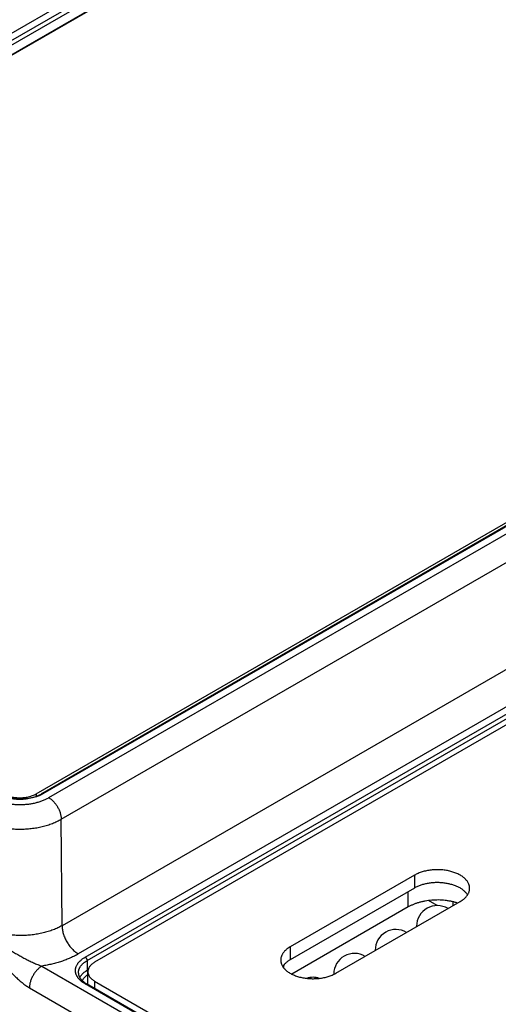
# Model space of a CAD drawing. Header units: inches. Extents: x 0 to 34, y 0 to 22.
# Tile 34 of 68: x 27.8 to 28.6, y 14.6 to 16.3. Entities that reach past the tile are written whole.
import ezdxf

# ---------------------------------------------------------------- set-up
doc = ezdxf.new("R2010")
doc.units = ezdxf.units.IN
doc.header["$LTSCALE"] = 1.87
doc.header["$MEASUREMENT"] = 0
doc.layers.get('0').update_dxf_attribs({"linetype": 'CONTINUOUS'})

msp = doc.modelspace()

# ---------------------------------------------------------------- linework, layer by layer
at = {"color": 7, "linetype": 'CONTINUOUS'}
for p, q in [((28.9936, 16.9378), (26.6992, 15.613)), ((26.7107, 15.6075), (29.0031, 16.9311)), ((26.7142, 15.6016), (29.0066, 16.9252)), ((26.7144, 15.5852), (29.0068, 16.9088)), ((29.0149, 16.9123), (26.727, 15.5913)), ((27.8401, 14.9486), (30.128, 16.2696)), ((30.1418, 16.2725), (27.8494, 14.9489)), ((30.1442, 16.2722), (27.8518, 14.9486)), ((27.8617, 14.9422), (30.1554, 16.2665)), ((27.8829, 14.9055), (29.7326, 15.9735)), ((29.6874, 15.7646), (27.8843, 14.7236)), ((29.6874, 15.7004), (27.9121, 14.6754)), ((27.9237, 14.6699), (29.6874, 15.6882)), ((27.9272, 14.6639), (29.6874, 15.6803)), ((29.6874, 15.67), (27.94, 14.661)), ((27.8401, 14.9486), (27.8401, 14.9446)), ((27.8843, 14.7236), (27.8829, 14.9055)), ((28.4858, 14.8099), (28.2737, 14.6874)), ((28.4858, 14.8099), (28.4858, 14.7878)), ((28.4858, 14.7878), (28.2737, 14.6653)), ((28.4753, 14.7556), (28.4749, 14.7815)), ((28.3516, 14.6424), (28.5638, 14.7649)), ((28.5244, 14.758), (28.5096, 14.7665)), ((28.552, 14.7581), (28.552, 14.7643)), ((28.4753, 14.7556), (28.2765, 14.6408)), ((28.4893, 14.7225), (28.4893, 14.7219)), ((28.2737, 14.6874), (28.2737, 14.6653)), ((28.4186, 14.6817), (28.4186, 14.6811)), ((27.9272, 14.6639), (27.9274, 14.6476)), ((27.85, 14.6546), (28.5691, 14.2394)), ((27.9274, 14.6476), (27.9289, 14.6484)), ((27.9284, 14.6231), (27.9284, 14.645)), ((28.2629, 14.6512), (28.2628, 14.6564)), ((27.94, 14.6289), (28.5908, 14.2531)), ((27.94, 14.6289), (27.94, 14.6164)), ((28.3479, 14.6409), (28.3479, 14.6404)), ((27.8288, 14.6176), (28.5479, 14.2024)), ((28.579, 14.2458), (27.9237, 14.6242)), ((28.5815, 14.246), (27.9261, 14.6244))]:
    msp.add_line(p, q, dxfattribs=at)
for centre, radius, start, end in [((28.5248, 14.7225), 0.0354, 58.9839, 180), ((28.4541, 14.6817), 0.0354, 58.9839, 180), ((28.5012, 14.7225), 0.0118, 180.0008, 183.0273), ((28.4305, 14.6817), 0.0118, 180.0008, 183.0272), ((28.3834, 14.6409), 0.0354, 58.9839, 180), ((28.3126, 14.6), 0.0354, 71.7865, 108.1626), ((28.3597, 14.6409), 0.0118, 180.0003, 182.1317)]:
    msp.add_arc(centre, radius, start, end, dxfattribs=at)
for points, knots in [([(27.8518, 14.9486), (27.8505, 14.9479), (27.8477, 14.9464), (27.8433, 14.9445), (27.8386, 14.9429), (27.8336, 14.9416), (27.8285, 14.9405), (27.8231, 14.9397), (27.8177, 14.9393), (27.8122, 14.9391), (27.8067, 14.9393), (27.8013, 14.9397), (27.796, 14.9405), (27.7908, 14.9416), (27.7858, 14.9429), (27.7811, 14.9445), (27.7767, 14.9464), (27.7739, 14.9479), (27.7726, 14.9486)], [0, 0, 0, 0, 0.055839, 0.11418, 0.174784, 0.237354, 0.301549, 0.366993, 0.433283, 0.5, 0.566717, 0.633007, 0.698451, 0.762646, 0.825216, 0.88582, 0.944161, 1, 1, 1, 1]), ([(27.7751, 14.9489), (27.7763, 14.9482), (27.7789, 14.9468), (27.783, 14.9451), (27.7874, 14.9436), (27.792, 14.9423), (27.7969, 14.9413), (27.8019, 14.9406), (27.807, 14.9402), (27.8122, 14.94), (27.8174, 14.9402), (27.8225, 14.9406), (27.8276, 14.9413), (27.8324, 14.9423), (27.8371, 14.9436), (27.8415, 14.9451), (27.8456, 14.9468), (27.8481, 14.9482), (27.8494, 14.9489)], [0, 0, 0, 0, 0.054735, 0.112462, 0.172838, 0.235477, 0.299962, 0.365852, 0.432688, 0.5, 0.567312, 0.634148, 0.700037, 0.764522, 0.827161, 0.887538, 0.945265, 1, 1, 1, 1]), ([(27.7844, 14.9486), (27.7853, 14.9481), (27.7873, 14.9471), (27.7904, 14.9457), (27.7937, 14.9446), (27.7972, 14.9437), (27.8008, 14.9429), (27.8045, 14.9424), (27.8084, 14.942), (27.8122, 14.9419), (27.8161, 14.942), (27.8199, 14.9424), (27.8236, 14.9429), (27.8273, 14.9437), (27.8308, 14.9446), (27.8341, 14.9457), (27.8372, 14.9471), (27.8391, 14.9481), (27.8401, 14.9486)], [0, 0, 0, 0, 0.055839, 0.11418, 0.174784, 0.237354, 0.301549, 0.366993, 0.433283, 0.5, 0.566717, 0.633007, 0.698451, 0.762646, 0.825216, 0.88582, 0.944161, 1, 1, 1, 1]), ([(27.8518, 14.9486), (27.8517, 14.9487), (27.8515, 14.9488), (27.8512, 14.949), (27.8508, 14.9491), (27.8505, 14.9491), (27.8502, 14.9491), (27.8499, 14.9491), (27.8496, 14.949), (27.8494, 14.9489), (27.8494, 14.9489)], [0, 0, 0, 0, 0.148609, 0.289504, 0.422729, 0.548649, 0.668006, 0.781943, 0.89199, 1, 1, 1, 1]), ([(27.7627, 14.9422), (27.7635, 14.9417), (27.7652, 14.9408), (27.7678, 14.9395), (27.7705, 14.9383), (27.7733, 14.9372), (27.7762, 14.9361), (27.7803, 14.9348), (27.7844, 14.9337), (27.7886, 14.9327), (27.793, 14.9319), (27.7986, 14.9311), (27.8054, 14.9305), (27.8122, 14.9303), (27.8179, 14.9305), (27.8225, 14.9308), (27.8259, 14.9311), (27.8292, 14.9316), (27.8325, 14.9321), (27.8358, 14.9327), (27.839, 14.9334), (27.8421, 14.9342), (27.8452, 14.9351), (27.8482, 14.9361), (27.8511, 14.9372), (27.8539, 14.9383), (27.8566, 14.9395), (27.8592, 14.9408), (27.8609, 14.9417), (27.8617, 14.9422)], [0, 0, 0, 0, 0.027601, 0.055847, 0.084719, 0.11419, 0.144229, 0.174798, 0.237362, 0.269281, 0.30156, 0.366996, 0.43328, 0.499991, 0.566701, 0.599926, 0.632991, 0.665845, 0.698435, 0.730713, 0.762631, 0.794143, 0.825204, 0.855772, 0.88581, 0.915282, 0.944154, 0.972399, 1, 1, 1, 1]), ([(27.8617, 14.9422), (27.8624, 14.9418), (27.8638, 14.9409), (27.8659, 14.9394), (27.8679, 14.9376), (27.8699, 14.9357), (27.8717, 14.9336), (27.8735, 14.9313), (27.8752, 14.9289), (27.8767, 14.9264), (27.8781, 14.9238), (27.8794, 14.9212), (27.8804, 14.9185), (27.8813, 14.9158), (27.882, 14.9132), (27.8825, 14.9105), (27.8829, 14.908), (27.8829, 14.9063), (27.8829, 14.9055)], [0, 0, 0, 0, 0.055839, 0.114181, 0.174786, 0.237357, 0.301553, 0.366997, 0.433288, 0.500005, 0.566723, 0.633013, 0.698456, 0.762651, 0.825221, 0.885823, 0.944163, 1, 1, 1, 1]), ([(27.7415, 14.9053), (27.7427, 14.9046), (27.7451, 14.9033), (27.7488, 14.9014), (27.7527, 14.8997), (27.7567, 14.8981), (27.7608, 14.8965), (27.7666, 14.8947), (27.774, 14.8927), (27.7832, 14.8908), (27.7927, 14.8894), (27.8024, 14.8886), (27.8122, 14.8883), (27.822, 14.8886), (27.8317, 14.8895), (27.8412, 14.8908), (27.8504, 14.8928), (27.8579, 14.8948), (27.8636, 14.8967), (27.8678, 14.8982), (27.8718, 14.8999), (27.8769, 14.9022), (27.8806, 14.9041), (27.8829, 14.9055)], [0, 0, 0, 0, 0.027592, 0.055832, 0.084698, 0.11416, 0.144188, 0.174746, 0.237288, 0.301455, 0.366873, 0.43314, 0.499839, 0.566543, 0.632828, 0.698274, 0.76248, 0.825071, 0.855657, 0.885715, 0.915209, 0.944108, 1, 1, 1, 1]), ([(28.5799, 14.7874), (28.5799, 14.7877), (28.5799, 14.7885), (28.5798, 14.7897), (28.5796, 14.7909), (28.5793, 14.792), (28.579, 14.7932), (28.5784, 14.7947), (28.5776, 14.7966), (28.5762, 14.7989), (28.5749, 14.8006), (28.5737, 14.802), (28.5724, 14.8034), (28.5706, 14.8051), (28.5682, 14.807), (28.5656, 14.8088), (28.5628, 14.8105), (28.5597, 14.812), (28.5565, 14.8134), (28.5531, 14.8147), (28.5495, 14.8158), (28.5459, 14.8168), (28.5421, 14.8176), (28.5382, 14.8183), (28.5342, 14.8187), (28.5302, 14.8191), (28.5261, 14.8192), (28.5221, 14.8192), (28.518, 14.819), (28.514, 14.8186), (28.5101, 14.8181), (28.5062, 14.8174), (28.5025, 14.8165), (28.4988, 14.8155), (28.4953, 14.8143), (28.492, 14.813), (28.4888, 14.8115), (28.4868, 14.8104), (28.4858, 14.8099)], [0, 0, 0, 0, 0.010653, 0.021335, 0.032074, 0.042898, 0.053833, 0.064905, 0.087541, 0.110981, 0.135359, 0.147934, 0.160778, 0.187293, 0.214946, 0.243745, 0.273674, 0.304697, 0.336757, 0.369781, 0.403685, 0.43837, 0.473729, 0.509645, 0.545996, 0.582656, 0.619492, 0.656372, 0.693164, 0.729735, 0.765955, 0.801699, 0.836845, 0.871282, 0.904903, 0.937615, 0.969336, 1, 1, 1, 1]), ([(28.5765, 14.7763), (28.5761, 14.777), (28.5752, 14.7782), (28.5737, 14.78), (28.572, 14.7817), (28.5701, 14.7834), (28.5681, 14.785), (28.5659, 14.7865), (28.5635, 14.788), (28.561, 14.7893), (28.5583, 14.7906), (28.5555, 14.7918), (28.5526, 14.7928), (28.5495, 14.7938), (28.5464, 14.7946), (28.5432, 14.7953), (28.5399, 14.7959), (28.5355, 14.7966), (28.5298, 14.7971), (28.5229, 14.7972), (28.5172, 14.7969), (28.5126, 14.7964), (28.5093, 14.7959), (28.506, 14.7953), (28.5028, 14.7945), (28.4997, 14.7937), (28.4967, 14.7927), (28.4938, 14.7916), (28.491, 14.7905), (28.4883, 14.7892), (28.4866, 14.7883), (28.4858, 14.7878)], [0, 0, 0, 0, 0.022929, 0.046672, 0.071281, 0.096795, 0.123232, 0.150595, 0.178875, 0.208047, 0.238078, 0.268923, 0.300528, 0.332833, 0.365769, 0.399263, 0.433237, 0.467608, 0.537182, 0.607285, 0.677188, 0.711842, 0.746178, 0.780108, 0.81355, 0.846428, 0.878666, 0.910199, 0.940966, 0.970914, 1, 1, 1, 1]), ([(28.5638, 14.7649), (28.565, 14.7656), (28.5668, 14.7667), (28.569, 14.7684), (28.5711, 14.7701), (28.573, 14.7718), (28.5746, 14.7737), (28.5757, 14.7752), (28.5767, 14.7766), (28.5775, 14.7781), (28.5783, 14.7796), (28.5789, 14.7811), (28.5793, 14.7827), (28.5797, 14.7842), (28.5799, 14.7858), (28.5799, 14.7868), (28.5799, 14.7874)], [0, 0, 0, 0, 0.148536, 0.21994, 0.289409, 0.422571, 0.486408, 0.548496, 0.608941, 0.667873, 0.725447, 0.781844, 0.837266, 0.891937, 0.946098, 1, 1, 1, 1]), ([(28.5592, 14.7622), (28.5575, 14.7628), (28.5541, 14.7638), (28.5489, 14.765), (28.5435, 14.766), (28.5379, 14.7668), (28.5323, 14.7673), (28.5267, 14.7675), (28.521, 14.7674), (28.5153, 14.7671), (28.5097, 14.7666), (28.5043, 14.7657), (28.4989, 14.7646), (28.4937, 14.7633), (28.4887, 14.7617), (28.484, 14.7599), (28.4795, 14.7579), (28.4767, 14.7564), (28.4753, 14.7556)], [0, 0, 0, 0, 0.061051, 0.123547, 0.187242, 0.251878, 0.31718, 0.382865, 0.448647, 0.514235, 0.579344, 0.643693, 0.707013, 0.769049, 0.829564, 0.888344, 0.945207, 1, 1, 1, 1]), ([(27.8843, 14.7236), (27.8819, 14.7222), (27.8783, 14.7203), (27.8732, 14.718), (27.8691, 14.7164), (27.865, 14.7149), (27.8593, 14.7131), (27.8518, 14.7111), (27.8426, 14.7092), (27.8331, 14.7078), (27.8234, 14.707), (27.8136, 14.7068), (27.8038, 14.7071), (27.7941, 14.7079), (27.7846, 14.7093), (27.7769, 14.7109), (27.7709, 14.7124), (27.7665, 14.7137), (27.7622, 14.7151), (27.758, 14.7166), (27.754, 14.7183), (27.7502, 14.72), (27.7464, 14.7219), (27.744, 14.7232), (27.7429, 14.7239)], [0, 0, 0, 0, 0.055762, 0.084606, 0.114051, 0.144066, 0.174615, 0.237151, 0.301324, 0.366757, 0.433048, 0.499774, 0.566509, 0.632822, 0.698292, 0.762517, 0.794046, 0.825124, 0.85571, 0.885763, 0.91525, 0.944136, 0.972394, 1, 1, 1, 1]), ([(27.7429, 14.7239), (27.7438, 14.7229), (27.7452, 14.7215), (27.747, 14.7197), (27.7485, 14.7183), (27.7499, 14.717), (27.7518, 14.7152), (27.7543, 14.7129), (27.7572, 14.7103), (27.7603, 14.7077), (27.7634, 14.7052), (27.7665, 14.7026), (27.7697, 14.7002), (27.7729, 14.6977), (27.7762, 14.6953), (27.7795, 14.693), (27.7828, 14.6906), (27.7862, 14.6883), (27.7896, 14.6861), (27.793, 14.6839), (27.7964, 14.6817), (27.801, 14.6788), (27.8057, 14.676), (27.8104, 14.6733), (27.814, 14.6713), (27.8175, 14.6693), (27.8211, 14.6674), (27.8247, 14.6655), (27.8283, 14.6637), (27.8319, 14.6619), (27.8355, 14.6603), (27.8391, 14.6587), (27.8428, 14.6572), (27.8464, 14.6558), (27.8488, 14.655), (27.85, 14.6546)], [0, 0, 0, 0, 0.030488, 0.045767, 0.061079, 0.076426, 0.091806, 0.122659, 0.153632, 0.184718, 0.215908, 0.247193, 0.278566, 0.310019, 0.341543, 0.373128, 0.404767, 0.43645, 0.46817, 0.499917, 0.531683, 0.56346, 0.627006, 0.658756, 0.690474, 0.722143, 0.753745, 0.785256, 0.81665, 0.847891, 0.878935, 0.909732, 0.940225, 0.970342, 1, 1, 1, 1]), ([(27.7429, 14.7239), (27.7433, 14.7232), (27.744, 14.7219), (27.745, 14.7203), (27.7457, 14.719), (27.7465, 14.7177), (27.7474, 14.7161), (27.7486, 14.7142), (27.7501, 14.7116), (27.752, 14.7084), (27.7543, 14.7045), (27.7566, 14.7007), (27.7589, 14.6969), (27.7621, 14.6918), (27.7661, 14.6855), (27.771, 14.678), (27.776, 14.6706), (27.7812, 14.6634), (27.7866, 14.6564), (27.7922, 14.6497), (27.7979, 14.6432), (27.8028, 14.6381), (27.8069, 14.6343), (27.8109, 14.6306), (27.815, 14.6271), (27.8193, 14.6239), (27.8224, 14.6216), (27.8256, 14.6195), (27.8277, 14.6182), (27.8288, 14.6176)], [0, 0, 0, 0, 0.016248, 0.032497, 0.040622, 0.048747, 0.064995, 0.081244, 0.097493, 0.12999, 0.162486, 0.19498, 0.227469, 0.25995, 0.324873, 0.389698, 0.454353, 0.518734, 0.582705, 0.646094, 0.708689, 0.770241, 0.800541, 0.830471, 0.889055, 0.917632, 0.945676, 0.973145, 1, 1, 1, 1]), ([(27.8843, 14.7236), (27.8843, 14.7225), (27.8844, 14.7203), (27.8848, 14.7169), (27.8855, 14.7135), (27.8864, 14.71), (27.8876, 14.7065), (27.889, 14.703), (27.8906, 14.6995), (27.8924, 14.6961), (27.8945, 14.6928), (27.8966, 14.6897), (27.899, 14.6867), (27.9014, 14.6839), (27.904, 14.6814), (27.9067, 14.6791), (27.9094, 14.6771), (27.9112, 14.6759), (27.9121, 14.6754)], [0, 0, 0, 0, 0.055837, 0.114177, 0.174779, 0.237349, 0.301544, 0.366987, 0.433277, 0.499995, 0.566712, 0.633003, 0.698447, 0.762643, 0.825214, 0.885819, 0.944161, 1, 1, 1, 1]), ([(28.2737, 14.6874), (28.2724, 14.6867), (28.2706, 14.6855), (28.2684, 14.6839), (28.2663, 14.6822), (28.2645, 14.6804), (28.2628, 14.6785), (28.2617, 14.6771), (28.2607, 14.6756), (28.2599, 14.6741), (28.2592, 14.6726), (28.2586, 14.6711), (28.2581, 14.6696), (28.2578, 14.668), (28.2576, 14.6664), (28.2575, 14.6654), (28.2575, 14.6649)], [0, 0, 0, 0, 0.148536, 0.21994, 0.289409, 0.422571, 0.486408, 0.548496, 0.608941, 0.667873, 0.725447, 0.781844, 0.837266, 0.891937, 0.946098, 1, 1, 1, 1]), ([(27.9121, 14.6754), (27.9111, 14.6747), (27.9089, 14.6735), (27.9055, 14.6717), (27.9021, 14.6701), (27.8973, 14.6679), (27.8911, 14.6653), (27.8834, 14.6625), (27.8754, 14.6601), (27.8685, 14.6583), (27.8629, 14.657), (27.8587, 14.6561), (27.8543, 14.6553), (27.8514, 14.6548), (27.85, 14.6546)], [0, 0, 0, 0, 0.056714, 0.114322, 0.172806, 0.23215, 0.353305, 0.477563, 0.604662, 0.734315, 0.800003, 0.866207, 0.932887, 1, 1, 1, 1]), ([(27.9237, 14.6242), (27.9224, 14.6249), (27.9206, 14.626), (27.9183, 14.6277), (27.9162, 14.6294), (27.9143, 14.6312), (27.9127, 14.6332), (27.9115, 14.6346), (27.9105, 14.6361), (27.9097, 14.6376), (27.9089, 14.6391), (27.9083, 14.6407), (27.9079, 14.6423), (27.9075, 14.6438), (27.9073, 14.6454), (27.9073, 14.647), (27.9073, 14.6486), (27.9075, 14.6502), (27.9079, 14.6518), (27.9083, 14.6533), (27.9089, 14.6549), (27.9097, 14.6564), (27.9105, 14.6579), (27.9115, 14.6594), (27.9127, 14.6609), (27.9143, 14.6628), (27.9162, 14.6646), (27.9183, 14.6663), (27.9206, 14.668), (27.9224, 14.6692), (27.9237, 14.6699)], [0, 0, 0, 0, 0.074268, 0.10997, 0.144705, 0.211286, 0.243204, 0.274248, 0.30447, 0.333936, 0.362724, 0.390922, 0.418633, 0.445968, 0.473049, 0.5, 0.526951, 0.554032, 0.581367, 0.609078, 0.637276, 0.666064, 0.695529, 0.725752, 0.756796, 0.788714, 0.855295, 0.89003, 0.925732, 1, 1, 1, 1]), ([(27.9122, 14.6427), (27.9122, 14.6432), (27.9122, 14.6442), (27.9124, 14.6457), (27.9127, 14.6471), (27.9131, 14.6486), (27.9136, 14.65), (27.9143, 14.6514), (27.9151, 14.6528), (27.9163, 14.6547), (27.9177, 14.6565), (27.9194, 14.6582), (27.9207, 14.6594), (27.9222, 14.6606), (27.9243, 14.6622), (27.926, 14.6633), (27.9272, 14.6639)], [0, 0, 0, 0, 0.053995, 0.108191, 0.162851, 0.218227, 0.274553, 0.332044, 0.390889, 0.451254, 0.577004, 0.642649, 0.71021, 0.779723, 0.851204, 1, 1, 1, 1]), ([(27.9237, 14.6699), (27.9239, 14.6698), (27.9244, 14.6694), (27.925, 14.6688), (27.9256, 14.6681), (27.9261, 14.6673), (27.9266, 14.6665), (27.9269, 14.6656), (27.9271, 14.6648), (27.9272, 14.6642), (27.9272, 14.6639)], [0, 0, 0, 0, 0.113944, 0.236816, 0.36615, 0.498923, 0.631846, 0.761616, 0.885178, 1, 1, 1, 1]), ([(28.2575, 14.6649), (28.2575, 14.6645), (28.2576, 14.6637), (28.2577, 14.6625), (28.2579, 14.6614), (28.2581, 14.6602), (28.2584, 14.659), (28.259, 14.6575), (28.2599, 14.6556), (28.2612, 14.6534), (28.2625, 14.6516), (28.2637, 14.6502), (28.265, 14.6488), (28.2668, 14.6471), (28.2692, 14.6452), (28.2718, 14.6434), (28.2747, 14.6418), (28.2777, 14.6402), (28.2809, 14.6388), (28.2843, 14.6375), (28.2879, 14.6364), (28.2916, 14.6354), (28.2954, 14.6346), (28.2993, 14.634), (28.3032, 14.6335), (28.3072, 14.6332), (28.3113, 14.633), (28.3153, 14.6331), (28.3194, 14.6333), (28.3234, 14.6336), (28.3273, 14.6342), (28.3312, 14.6349), (28.335, 14.6357), (28.3386, 14.6368), (28.3421, 14.6379), (28.3455, 14.6393), (28.3486, 14.6407), (28.3506, 14.6418), (28.3516, 14.6424)], [0, 0, 0, 0, 0.010653, 0.021335, 0.032074, 0.042898, 0.053833, 0.064905, 0.087541, 0.110981, 0.135359, 0.147934, 0.160778, 0.187293, 0.214946, 0.243745, 0.273674, 0.304697, 0.336757, 0.369781, 0.403685, 0.43837, 0.473729, 0.509645, 0.545996, 0.582656, 0.619492, 0.656372, 0.693164, 0.729735, 0.765955, 0.801699, 0.836845, 0.871282, 0.904903, 0.937615, 0.969336, 1, 1, 1, 1]), ([(28.2737, 14.6653), (28.2723, 14.6645), (28.2703, 14.6633), (28.2679, 14.6614), (28.2662, 14.66), (28.2647, 14.6586), (28.2629, 14.6566), (28.2617, 14.655), (28.2609, 14.6539)], [0, 0, 0, 0, 0.272964, 0.403645, 0.530417, 0.653325, 0.77247, 1, 1, 1, 1]), ([(27.85, 14.6546), (27.8493, 14.6542), (27.8479, 14.6533), (27.8458, 14.6517), (27.8438, 14.6499), (27.8418, 14.648), (27.8399, 14.6459), (27.8381, 14.6436), (27.8364, 14.6412), (27.8349, 14.6386), (27.8335, 14.636), (27.8323, 14.6334), (27.8312, 14.6307), (27.8303, 14.628), (27.8296, 14.6253), (27.8291, 14.6227), (27.8288, 14.6201), (27.8288, 14.6184), (27.8288, 14.6176)], [0, 0, 0, 0, 0.055886, 0.11429, 0.174967, 0.237618, 0.301895, 0.367418, 0.433779, 0.500553, 0.567308, 0.633611, 0.699039, 0.763186, 0.825675, 0.88616, 0.944348, 1, 1, 1, 1]), ([(27.9145, 14.635), (27.9148, 14.6356), (27.9155, 14.6368), (27.9167, 14.6385), (27.9181, 14.6402), (27.9196, 14.6418), (27.9213, 14.6434), (27.9232, 14.6449), (27.9252, 14.6463), (27.9267, 14.6472), (27.9274, 14.6476)], [0, 0, 0, 0, 0.110332, 0.224313, 0.342334, 0.464684, 0.591557, 0.723062, 0.859225, 1, 1, 1, 1]), ([(27.9284, 14.6442), (27.9283, 14.6445), (27.928, 14.645), (27.9277, 14.6459), (27.9275, 14.6467), (27.9274, 14.6473), (27.9274, 14.6476)], [0, 0, 0, 0, 0.265329, 0.52426, 0.770803, 1, 1, 1, 1]), ([(27.94, 14.661), (27.9391, 14.6605), (27.9374, 14.6594), (27.9351, 14.6577), (27.9331, 14.6557), (27.9314, 14.6537), (27.9303, 14.6519), (27.9296, 14.6505), (27.9292, 14.6494), (27.9288, 14.6483), (27.9286, 14.6472), (27.9285, 14.6461), (27.9284, 14.6453), (27.9284, 14.645)], [0, 0, 0, 0, 0.148563, 0.289417, 0.422602, 0.548488, 0.667814, 0.725399, 0.781805, 0.837237, 0.891918, 0.946088, 1, 1, 1, 1]), ([(27.9284, 14.645), (27.9284, 14.6446), (27.9285, 14.6438), (27.9286, 14.6427), (27.9288, 14.6416), (27.9292, 14.6405), (27.9296, 14.6394), (27.9303, 14.638), (27.9314, 14.6362), (27.9331, 14.6342), (27.9351, 14.6323), (27.9374, 14.6305), (27.9391, 14.6294), (27.94, 14.6289)], [0, 0, 0, 0, 0.053912, 0.108082, 0.162763, 0.218195, 0.274601, 0.332186, 0.451512, 0.577398, 0.710583, 0.851437, 1, 1, 1, 1]), ([(27.9122, 14.6427), (27.9122, 14.6423), (27.9123, 14.6415), (27.9124, 14.6404), (27.9127, 14.6392), (27.9131, 14.638), (27.9136, 14.6368), (27.9142, 14.6356), (27.9149, 14.6345), (27.916, 14.6328), (27.9173, 14.6313), (27.9188, 14.6298), (27.9201, 14.6286), (27.9214, 14.6275), (27.9234, 14.626), (27.925, 14.625), (27.9261, 14.6244)], [0, 0, 0, 0, 0.04843, 0.097439, 0.14745, 0.198865, 0.252028, 0.30723, 0.364706, 0.424637, 0.552277, 0.620177, 0.690809, 0.764157, 0.840185, 1, 1, 1, 1]), ([(27.919, 14.6296), (27.9192, 14.6301), (27.9197, 14.6311), (27.9205, 14.6325), (27.9215, 14.6339), (27.9231, 14.6357), (27.9248, 14.6374), (27.9268, 14.639), (27.9279, 14.6397), (27.9284, 14.6401)], [0, 0, 0, 0, 0.112097, 0.227334, 0.346075, 0.468614, 0.725761, 0.860739, 1, 1, 1, 1]), ([(27.9237, 14.6242), (27.9238, 14.6242), (27.924, 14.6243), (27.9244, 14.6245), (27.9247, 14.6246), (27.925, 14.6246), (27.9253, 14.6246), (27.9256, 14.6246), (27.9259, 14.6245), (27.9261, 14.6244), (27.9261, 14.6244)], [0, 0, 0, 0, 0.148609, 0.289504, 0.422729, 0.548649, 0.668006, 0.781943, 0.89199, 1, 1, 1, 1])]:
    msp.add_open_spline(points, degree=3, knots=knots, dxfattribs=at)

doc.saveas('drawing.dxf')
